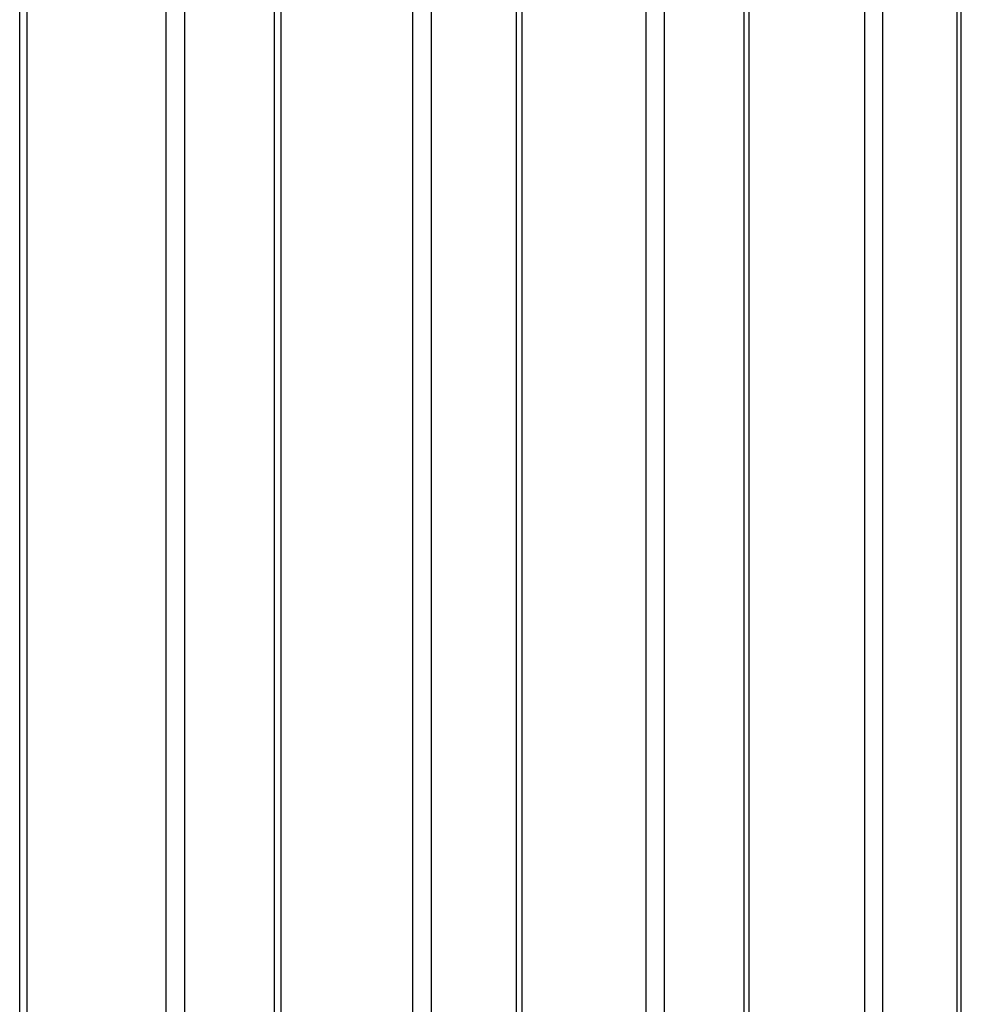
# Paper-space layout 'Dim Drawing' of a CAD drawing. Header units: inches. Extents: x 0.1 to 16.9, y 0.1 to 10.9.
# Tile 58 of 256: x 3.03445 to 3.03618, y 3.66977 to 3.67158. Entities that reach past the tile are written whole.
import ezdxf

# ---------------------------------------------------------------- set-up
doc = ezdxf.new("R2010")
doc.units = ezdxf.units.IN
doc.header["$MEASUREMENT"] = 0
doc.linetypes.add('PHANTOM', pattern=[0.5, 0.25, -0.05, 0.05, -0.05, 0.05, -0.05])

psp = doc.layouts.new('Dim Drawing')

# ---------------------------------------------------------------- linework, layer by layer
at = {"color": 7, "linetype": 'Continuous', "lineweight": 25}
for p, q in [((3.034452, 3.6687774), (3.034452, 3.6731669)), ((3.0344657, 3.6687774), (3.0344657, 3.6731669)), ((3.0347208, 3.6687774), (3.0347208, 3.6731669)), ((3.0347546, 3.6731669), (3.0347546, 3.6687774)), ((3.0349198, 3.6687774), (3.0349198, 3.6731669)), ((3.0349319, 3.6687774), (3.0349319, 3.6731669)), ((3.0351739, 3.6687774), (3.0351739, 3.6731669)), ((3.0352074, 3.6731669), (3.0352074, 3.6687774)), ((3.0353638, 3.6687774), (3.0353638, 3.6731669)), ((3.0353743, 3.6687774), (3.0353743, 3.6731669)), ((3.035602, 3.6687774), (3.035602, 3.6731669)), ((3.0356351, 3.6731669), (3.0356351, 3.6687774)), ((3.0357821, 3.6687774), (3.0357821, 3.6731669)), ((3.0357911, 3.6687774), (3.0357911, 3.6731669)), ((3.0360035, 3.6687774), (3.0360035, 3.6731669)), ((3.036036, 3.6731669), (3.036036, 3.6687774)), ((3.036173, 3.6687774), (3.036173, 3.6731669)), ((3.0361805, 3.6687774), (3.0361805, 3.6731669))]:
    psp.add_line(p, q, dxfattribs=at)
at = {"color": 7, "linetype": 'PHANTOM', "lineweight": 18}
for p, q in [((3.034452, 3.6687774), (3.034452, 3.6731669)), ((3.034452, 3.6687774), (3.034452, 3.6731669)), ((3.034452, 3.6687774), (3.034452, 3.6731669)), ((3.0344657, 3.6687774), (3.0344657, 3.6731669)), ((3.0344657, 3.6687774), (3.0344657, 3.6731669)), ((3.0344657, 3.6687774), (3.0344657, 3.6731669)), ((3.0347208, 3.6687774), (3.0347208, 3.6731669)), ((3.0347208, 3.6687774), (3.0347208, 3.6731669)), ((3.0347208, 3.6687774), (3.0347208, 3.6731669)), ((3.0347546, 3.6731669), (3.0347546, 3.6687774)), ((3.0347546, 3.6731669), (3.0347546, 3.6687774)), ((3.0347546, 3.6731669), (3.0347546, 3.6687774)), ((3.0349198, 3.6687774), (3.0349198, 3.6731669)), ((3.0349198, 3.6687774), (3.0349198, 3.6731669)), ((3.0349198, 3.6687774), (3.0349198, 3.6731669)), ((3.0349319, 3.6687774), (3.0349319, 3.6731669)), ((3.0349319, 3.6687774), (3.0349319, 3.6731669)), ((3.0349319, 3.6687774), (3.0349319, 3.6731669)), ((3.0351739, 3.6687774), (3.0351739, 3.6731669)), ((3.0351739, 3.6687774), (3.0351739, 3.6731669)), ((3.0351739, 3.6687774), (3.0351739, 3.6731669)), ((3.0352074, 3.6731669), (3.0352074, 3.6687774)), ((3.0352074, 3.6731669), (3.0352074, 3.6687774)), ((3.0352074, 3.6731669), (3.0352074, 3.6687774)), ((3.0353638, 3.6687774), (3.0353638, 3.6731669)), ((3.0353638, 3.6687774), (3.0353638, 3.6731669)), ((3.0353638, 3.6687774), (3.0353638, 3.6731669)), ((3.0353743, 3.6687774), (3.0353743, 3.6731669)), ((3.0353743, 3.6687774), (3.0353743, 3.6731669)), ((3.0353743, 3.6687774), (3.0353743, 3.6731669)), ((3.035602, 3.6687774), (3.035602, 3.6731669)), ((3.035602, 3.6687774), (3.035602, 3.6731669)), ((3.035602, 3.6687774), (3.035602, 3.6731669)), ((3.0356351, 3.6731669), (3.0356351, 3.6687774)), ((3.0356351, 3.6731669), (3.0356351, 3.6687774)), ((3.0356351, 3.6731669), (3.0356351, 3.6687774)), ((3.0357821, 3.6687774), (3.0357821, 3.6731669)), ((3.0357821, 3.6687774), (3.0357821, 3.6731669)), ((3.0357821, 3.6687774), (3.0357821, 3.6731669)), ((3.0357911, 3.6687774), (3.0357911, 3.6731669)), ((3.0357911, 3.6687774), (3.0357911, 3.6731669)), ((3.0357911, 3.6687774), (3.0357911, 3.6731669)), ((3.0360035, 3.6687774), (3.0360035, 3.6731669)), ((3.0360035, 3.6687774), (3.0360035, 3.6731669)), ((3.0360035, 3.6687774), (3.0360035, 3.6731669)), ((3.036036, 3.6731669), (3.036036, 3.6687774)), ((3.036036, 3.6731669), (3.036036, 3.6687774)), ((3.036036, 3.6731669), (3.036036, 3.6687774)), ((3.036173, 3.6687774), (3.036173, 3.6731669)), ((3.036173, 3.6687774), (3.036173, 3.6731669)), ((3.036173, 3.6687774), (3.036173, 3.6731669)), ((3.0361805, 3.6687774), (3.0361805, 3.6731669)), ((3.0361805, 3.6687774), (3.0361805, 3.6731669)), ((3.0361805, 3.6687774), (3.0361805, 3.6731669))]:
    psp.add_line(p, q, dxfattribs=at)

doc.saveas('drawing.dxf')
